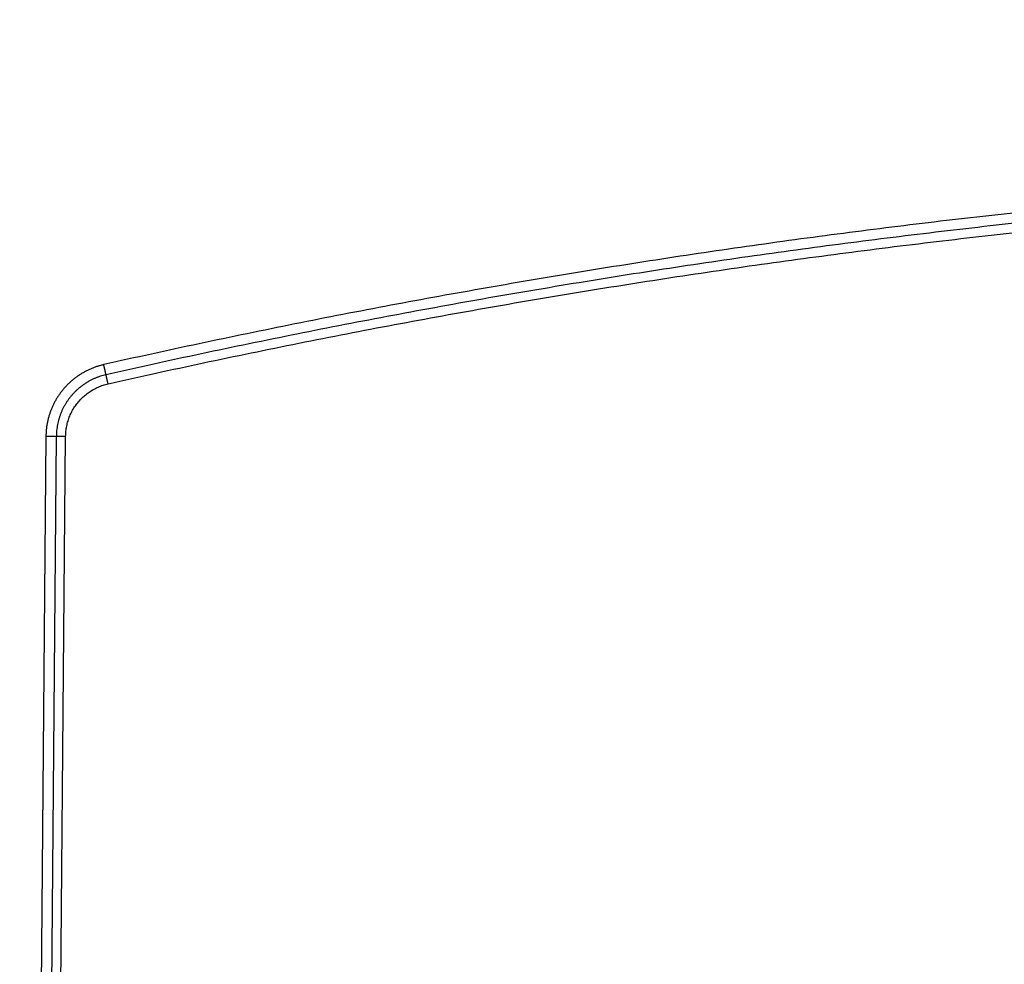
# Model space of a CAD drawing. Header units: inches. Extents: x 0 to 34, y 0 to 22.
# Tile 39 of 111: x 20.7 to 21.6, y 6.5 to 7.4. Entities that reach past the tile are written whole.
import ezdxf

# ---------------------------------------------------------------- set-up
doc = ezdxf.new("R2010")
doc.units = ezdxf.units.IN
doc.header["$LTSCALE"] = 1.87
doc.header["$MEASUREMENT"] = 0
doc.layers.get('0').update_dxf_attribs({"linetype": 'CONTINUOUS'})
doc.layers.add('DIMENSIONS', color=7, linetype='CONTINUOUS')
doc.styles.get("Standard").update_dxf_attribs({"font": 'txt', "width": 0.8})
doc.dimstyles.new('DIMSTYLE_1', dxfattribs={"dimtxt": 0.125, "dimasz": 0.18, "dimexe": 0.18, "dimexo": 0.0625, "dimgap": 0.09, "dimtad": 0, "dimtih": 1, "dimtoh": 1, "dimdec": 3, "dimzin": 4, "dimdsep": 46, "dimtxsty": 'STANDARD', "dimblk": '_FILLED', "dimblk1": '_FILLED', "dimblk2": '_FILLED', "dimcen": 0.09, "dimadec": 0, "dimazin": 0, "dimtp": 0.01, "dimtm": 0.01, "dimtfac": 1, "dimtdec": 3, "dimtofl": 0, "dimtmove": 0, "dimatfit": 3, "dimldrblk": '_FILLED', "dimfxl": 1, "dimtolj": 1, "dimtzin": 4, "dimarcsym": 0})

# ---------------------------------------------------------------- blocks, each defined once
blk = doc.blocks.new('_FILLED')
at = {"color": 0, "linetype": 'BYBLOCK'}
blk.add_solid([(0, 0), (-1, 0.1736), (-1, -0.1736)], dxfattribs=at)
blk = doc.blocks.new('*D0')
at = {"layer": 'DIMENSIONS', "color": 2, "linetype": 'CONTINUOUS'}
for p, q in [((17.55034, 7.38749), (17.55034, 4.80502)), ((24.62008, 5.91677), (24.62008, 4.80502)), ((17.55034, 4.93002), (20.41635, 4.93002)), ((24.62008, 4.93002), (21.96635, 4.93002))]:
    blk.add_line(p, q, dxfattribs=at)
at = {"layer": 'DIMENSIONS', "color": 2, "linetype": 'CONTINUOUS', "xscale": 0.18, "yscale": 0.18, "zscale": 0.18, "rotation": 180}
blk.add_blockref('_FILLED', (17.55034, 4.93002), dxfattribs=at)
at = {"layer": 'DIMENSIONS', "color": 2, "linetype": 'CONTINUOUS', "xscale": 0.18, "yscale": 0.18, "zscale": 0.18}
blk.add_blockref('_FILLED', (24.62008, 4.93002), dxfattribs=at)
at = {"layer": 'DIMENSIONS', "color": 2, "linetype": 'CONTINUOUS', "width": 0.8}
for s, p in [('[', (21.10385, 4.86752)), (']', (21.80385, 4.86752)), ('7.070', (20.47885, 4.86752)), ('179.57', (21.20385, 4.86752))]:
    blk.add_text(s, height=0.125, dxfattribs=at).set_placement(p)

msp = doc.modelspace()

# ---------------------------------------------------------------- linework, layer by layer
at = {"color": 7, "linetype": 'CONTINUOUS'}
for p, q in [((20.7444, 6.99692), (20.73553, 5.98015)), ((20.75415, 6.9969), (20.74528, 5.98016)), ((20.75405, 5.98015), (20.76292, 6.99688))]:
    msp.add_line(p, q, dxfattribs=at)
for points, knots in [([(24.16205, 7.06412), (24.13225, 7.07084), (24.07256, 7.08392), (23.98279, 7.10247), (23.89281, 7.11994), (23.80262, 7.13633), (23.71225, 7.15163), (23.62171, 7.16585), (23.53101, 7.17899), (23.44017, 7.19103), (23.34918, 7.20199), (23.25806, 7.21186), (23.16683, 7.22063), (23.0755, 7.22831), (22.98409, 7.23489), (22.8926, 7.24038), (22.80105, 7.24477), (22.70945, 7.24807), (22.61782, 7.25026), (22.52617, 7.25136), (22.43451, 7.25136), (22.34286, 7.25026), (22.25123, 7.24807), (22.15963, 7.24477), (22.06808, 7.24038), (21.97659, 7.23489), (21.88518, 7.22831), (21.79385, 7.22063), (21.70262, 7.21186), (21.6115, 7.20199), (21.52052, 7.19103), (21.42967, 7.17899), (21.33897, 7.16585), (21.24843, 7.15163), (21.15806, 7.13633), (21.06788, 7.11994), (20.97789, 7.10247), (20.88812, 7.08392), (20.82843, 7.07084), (20.79863, 7.06412)], [0, 0, 0, 0, 0.027027, 0.054058, 0.081089, 0.108119, 0.135146, 0.162171, 0.189196, 0.21622, 0.243244, 0.270269, 0.297295, 0.324322, 0.351348, 0.378375, 0.405402, 0.432429, 0.459458, 0.486486, 0.513515, 0.540543, 0.567571, 0.594598, 0.621625, 0.648652, 0.675678, 0.702705, 0.729731, 0.756756, 0.78378, 0.810804, 0.837828, 0.864854, 0.891881, 0.918911, 0.945942, 0.972973, 1, 1, 1, 1]), ([(24.15991, 7.05468), (24.13015, 7.06139), (24.07053, 7.07445), (23.98088, 7.09298), (23.89101, 7.11042), (23.80094, 7.12679), (23.71068, 7.14208), (23.62026, 7.15628), (23.52968, 7.1694), (23.43894, 7.18143), (23.34807, 7.19237), (23.25707, 7.20223), (23.16596, 7.21099), (23.07474, 7.21866), (22.98344, 7.22523), (22.89207, 7.23071), (22.80064, 7.2351), (22.70916, 7.23839), (22.61765, 7.24058), (22.52611, 7.24168), (22.43457, 7.24168), (22.34303, 7.24058), (22.25152, 7.23839), (22.16004, 7.2351), (22.06861, 7.23071), (21.97724, 7.22523), (21.88594, 7.21866), (21.79472, 7.21099), (21.70361, 7.20223), (21.61261, 7.19237), (21.52174, 7.18143), (21.43101, 7.1694), (21.34042, 7.15628), (21.25, 7.14208), (21.15975, 7.12679), (21.06968, 7.11042), (20.9798, 7.09298), (20.89015, 7.07445), (20.83054, 7.06139), (20.80077, 7.05468)], [0, 0, 0, 0, 0.027027, 0.054058, 0.081089, 0.108119, 0.135146, 0.162172, 0.189196, 0.21622, 0.243244, 0.27027, 0.297296, 0.324322, 0.351348, 0.378375, 0.405402, 0.43243, 0.459458, 0.486486, 0.513515, 0.540543, 0.567571, 0.594598, 0.621625, 0.648652, 0.675678, 0.702705, 0.729731, 0.756756, 0.78378, 0.810804, 0.837829, 0.864854, 0.891881, 0.918911, 0.945942, 0.972973, 1, 1, 1, 1]), ([(20.8027, 7.04618), (20.83243, 7.05288), (20.89198, 7.06593), (20.98153, 7.08443), (21.07129, 7.10186), (21.16125, 7.11821), (21.2514, 7.13348), (21.34172, 7.14766), (21.4322, 7.16077), (21.52283, 7.17278), (21.6136, 7.18372), (21.70449, 7.19356), (21.7955, 7.20231), (21.88661, 7.20997), (21.9778, 7.21654), (22.06907, 7.22201), (22.1604, 7.2264), (22.25178, 7.22968), (22.34319, 7.23187), (22.43462, 7.23297), (22.52606, 7.23297), (22.61749, 7.23187), (22.7089, 7.22968), (22.80028, 7.2264), (22.89161, 7.22201), (22.98288, 7.21654), (23.07408, 7.20997), (23.16518, 7.20231), (23.25619, 7.19356), (23.34709, 7.18371), (23.43785, 7.17278), (23.52848, 7.16077), (23.61897, 7.14766), (23.70929, 7.13348), (23.79943, 7.11821), (23.88939, 7.10186), (23.97916, 7.08443), (24.0687, 7.06593), (24.12825, 7.05288), (24.15798, 7.04618)], [0, 0, 0, 0, 0.027029, 0.054058, 0.081087, 0.108115, 0.135142, 0.162167, 0.189192, 0.216216, 0.243241, 0.270266, 0.297292, 0.324318, 0.351345, 0.378373, 0.405401, 0.432429, 0.459457, 0.486486, 0.513515, 0.540543, 0.567572, 0.5946, 0.621628, 0.648656, 0.675683, 0.702709, 0.729735, 0.75676, 0.783784, 0.810809, 0.837833, 0.864859, 0.891886, 0.918914, 0.945942, 0.972971, 1, 1, 1, 1]), ([(20.79863, 7.06412), (20.79762, 7.0639), (20.79562, 7.0634), (20.79265, 7.06251), (20.78971, 7.0615), (20.78682, 7.06035), (20.78398, 7.05908), (20.78121, 7.05767), (20.7785, 7.05615), (20.77586, 7.05451), (20.7733, 7.05275), (20.77082, 7.05088), (20.76842, 7.0489), (20.76612, 7.04682), (20.76391, 7.04463), (20.7618, 7.04235), (20.7598, 7.03998), (20.7579, 7.03752), (20.75611, 7.03497), (20.75444, 7.03235), (20.75289, 7.02966), (20.75147, 7.0269), (20.75016, 7.02408), (20.74898, 7.02121), (20.74794, 7.01828), (20.74702, 7.01531), (20.74624, 7.0123), (20.74559, 7.00926), (20.74508, 7.00619), (20.74471, 7.00311), (20.74447, 7.00001), (20.74441, 6.99795), (20.7444, 6.99692)], [0, 0, 0, 0, 0.033192, 0.066467, 0.099803, 0.133175, 0.166563, 0.199943, 0.233299, 0.266637, 0.299966, 0.333298, 0.366636, 0.399976, 0.433316, 0.466652, 0.499985, 0.533318, 0.566653, 0.599992, 0.633333, 0.666673, 0.700008, 0.733339, 0.766675, 0.800028, 0.833404, 0.866791, 0.900166, 0.933507, 0.966791, 1, 1, 1, 1]), ([(20.80077, 7.05468), (20.80076, 7.05474), (20.80073, 7.05487), (20.80068, 7.05509), (20.80062, 7.05535), (20.80055, 7.05566), (20.80046, 7.05601), (20.80038, 7.0564), (20.80028, 7.05683), (20.80017, 7.0573), (20.80006, 7.05781), (20.79993, 7.05834), (20.79981, 7.05891), (20.79967, 7.0595), (20.79953, 7.06011), (20.79939, 7.06075), (20.79924, 7.0614), (20.79909, 7.06207), (20.79894, 7.06275), (20.79878, 7.06343), (20.79868, 7.06389), (20.79863, 7.06412)], [0, 0, 0, 0, 0.018201, 0.041374, 0.069402, 0.102145, 0.139438, 0.181094, 0.226904, 0.276638, 0.330047, 0.386862, 0.446799, 0.509556, 0.574819, 0.642259, 0.71154, 0.782312, 0.85422, 0.926904, 1, 1, 1, 1]), ([(20.80077, 7.05468), (20.79987, 7.05448), (20.79809, 7.05403), (20.79544, 7.05324), (20.79283, 7.05232), (20.79027, 7.05129), (20.78775, 7.05014), (20.7853, 7.04887), (20.7829, 7.04749), (20.78057, 7.046), (20.77831, 7.04441), (20.77613, 7.04271), (20.77403, 7.04092), (20.77202, 7.03903), (20.77009, 7.03705), (20.76826, 7.03499), (20.76653, 7.03284), (20.7649, 7.03061), (20.76337, 7.02832), (20.76195, 7.02595), (20.76064, 7.02352), (20.75944, 7.02103), (20.75836, 7.01849), (20.7574, 7.0159), (20.75656, 7.01326), (20.75584, 7.01059), (20.75525, 7.00789), (20.75478, 7.00517), (20.75443, 7.00242), (20.75422, 6.99966), (20.75416, 6.99782), (20.75415, 6.9969)], [0, 0, 0, 0, 0.034472, 0.068958, 0.103452, 0.137954, 0.172461, 0.206969, 0.241476, 0.275977, 0.310469, 0.344949, 0.379417, 0.413873, 0.448319, 0.482758, 0.517192, 0.551626, 0.586063, 0.620508, 0.654962, 0.689429, 0.723911, 0.758406, 0.792912, 0.827425, 0.861941, 0.89646, 0.930977, 0.965492, 1, 1, 1, 1]), ([(20.8027, 7.04618), (20.80265, 7.0464), (20.80255, 7.04684), (20.80241, 7.04749), (20.80226, 7.04813), (20.80212, 7.04876), (20.80198, 7.04938), (20.80184, 7.04998), (20.80171, 7.05055), (20.80159, 7.0511), (20.80147, 7.05163), (20.80136, 7.05212), (20.80125, 7.05258), (20.80116, 7.053), (20.80107, 7.05339), (20.80099, 7.05373), (20.80092, 7.05403), (20.80086, 7.05429), (20.80081, 7.0545), (20.80078, 7.05463), (20.80077, 7.05468)], [0, 0, 0, 0, 0.077148, 0.153815, 0.229573, 0.303998, 0.376674, 0.447195, 0.515166, 0.580207, 0.641955, 0.700064, 0.754209, 0.804087, 0.849421, 0.889955, 0.925464, 0.955749, 0.980641, 1, 1, 1, 1]), ([(20.76292, 6.99688), (20.76293, 6.99769), (20.76298, 6.99932), (20.76318, 7.00174), (20.76349, 7.00416), (20.76392, 7.00657), (20.76446, 7.00896), (20.76512, 7.01131), (20.76589, 7.01363), (20.76677, 7.01591), (20.76775, 7.01815), (20.76884, 7.02033), (20.77004, 7.02246), (20.77134, 7.02454), (20.77273, 7.02654), (20.77422, 7.02848), (20.7758, 7.03034), (20.77747, 7.03213), (20.77922, 7.03384), (20.78105, 7.03545), (20.78296, 7.03698), (20.78493, 7.03842), (20.78698, 7.03976), (20.78908, 7.041), (20.79124, 7.04214), (20.79346, 7.04317), (20.79572, 7.04409), (20.79801, 7.04491), (20.80034, 7.04561), (20.80191, 7.046), (20.8027, 7.04618)], [0, 0, 0, 0, 0.035527, 0.07116, 0.106874, 0.142641, 0.178435, 0.214229, 0.249999, 0.285744, 0.321474, 0.357202, 0.392938, 0.42868, 0.464427, 0.500175, 0.535922, 0.571666, 0.607406, 0.643139, 0.678868, 0.714599, 0.750338, 0.786093, 0.821853, 0.857599, 0.893307, 0.928957, 0.964528, 1, 1, 1, 1]), ([(20.75415, 6.9969), (20.75409, 6.9969), (20.75395, 6.9969), (20.75372, 6.99689), (20.75345, 6.99689), (20.75312, 6.99689), (20.75276, 6.99688), (20.75235, 6.99688), (20.7519, 6.99688), (20.75142, 6.99688), (20.7509, 6.99688), (20.75034, 6.99688), (20.74976, 6.99688), (20.74915, 6.99689), (20.74852, 6.99689), (20.74786, 6.99689), (20.74719, 6.9969), (20.74651, 6.9969), (20.74581, 6.99691), (20.74511, 6.99691), (20.74464, 6.99692), (20.7444, 6.99692)], [0, 0, 0, 0, 0.01868, 0.042282, 0.07069, 0.103761, 0.14133, 0.183207, 0.229184, 0.279029, 0.332493, 0.389307, 0.449186, 0.511829, 0.576923, 0.644141, 0.713145, 0.783589, 0.855119, 0.927377, 1, 1, 1, 1]), ([(20.76292, 6.99688), (20.7627, 6.99689), (20.76225, 6.99689), (20.76159, 6.9969), (20.76093, 6.9969), (20.76028, 6.9969), (20.75964, 6.99691), (20.75903, 6.99691), (20.75843, 6.99691), (20.75786, 6.99692), (20.75732, 6.99692), (20.75681, 6.99692), (20.75634, 6.99692), (20.7559, 6.99692), (20.7555, 6.99692), (20.75514, 6.99691), (20.75483, 6.99691), (20.75456, 6.99691), (20.75434, 6.99691), (20.75421, 6.9969), (20.75415, 6.9969)], [0, 0, 0, 0, 0.076649, 0.15287, 0.228235, 0.302324, 0.374722, 0.445024, 0.512838, 0.577784, 0.639499, 0.697638, 0.751876, 0.801909, 0.84746, 0.888271, 0.924117, 0.954795, 0.980137, 1, 1, 1, 1])]:
    msp.add_open_spline(points, degree=3, knots=knots, dxfattribs=at)

# ---------------------------------------------------------------- dimensions: what is measured, and where the dimension line sits
at = {"layer": 'DIMENSIONS', "color": 2, "linetype": 'CONTINUOUS'}
dim = msp.add_linear_dim(base=(24.62008, 4.93002), p1=(17.55034, 7.38749), p2=(24.62008, 5.91677), dimstyle='DIMSTYLE_1', dxfattribs=at)
dim.commit()
dim.dimension.update_dxf_attribs({"geometry": '*D0', "text_midpoint": (21.19135, 4.93002), "dimtype": 160})

doc.saveas('drawing.dxf')
